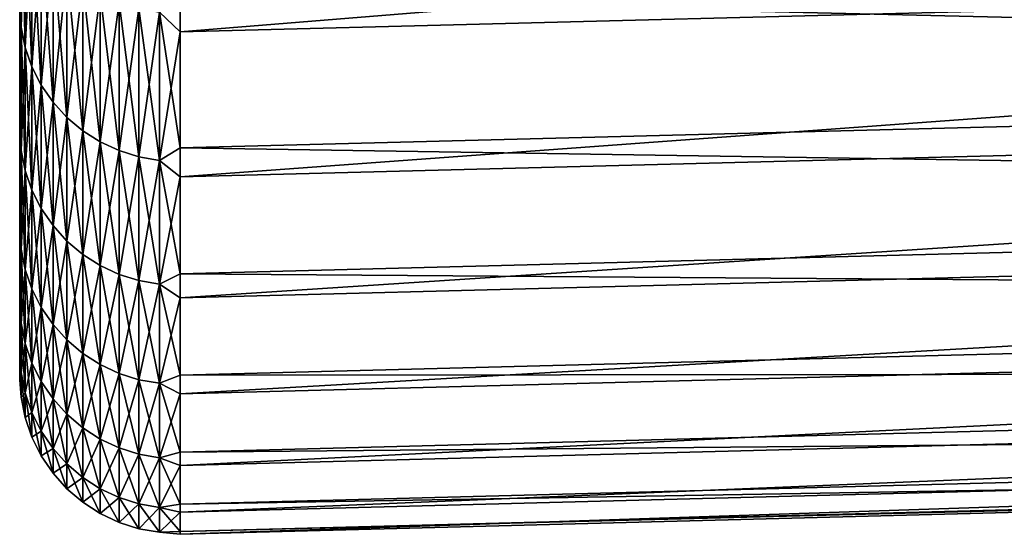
# Model space of a CAD drawing. Header units: metres. Extents: x -2 to 102, y -85 to 102.
# Tile 1 of 256: x -1.5 to 1.65, y -84.99 to -83.35. Entities that reach past the tile are written whole.
import ezdxf

# ---------------------------------------------------------------- set-up
doc = ezdxf.new("R2010")
doc.units = ezdxf.units.M
doc.layers.add('solid_21064300', color=7, linetype='CONTINUOUS')

msp = doc.modelspace()

# ---------------------------------------------------------------- linework, layer by layer
at = {"layer": 'solid_21064300'}
for points in [[(-1.5, -84.251305, 6.48038), (-1.5, 84.286781, 6), (-1.5, 83.258568, 6)], [(-1.5, -84.251305, 6.48038), (-1.5, 84.184868, 7.292993), (-1.5, 84.286781, 6)], [(-1.5, 84.184868, -7.292984), (-1.5, -84.251289, -6.480581), (-1.5, 83.258568, -6)], [(-1.5, -84.14193, 7.772629), (-1.5, 84.063087, 8.583663), (-1.5, 84.184868, 7.292993)], [(-1.5, -84.251305, 6.48038), (-1.5, -84.14193, 7.772629), (-1.5, 84.184868, 7.292993)], [(-1.5, 84.184868, -7.292984), (-1.5, -84.141914, -7.77283), (-1.5, -84.251289, -6.480581)], [(-1.5, 84.184868, -7.292984), (-1.5, 84.063087, -8.583648), (-1.5, -84.141914, -7.77283)], [(-1.5, -84.01268, 9.063438), (-1.5, 83.921539, 9.872011), (-1.5, 84.063087, 8.583663)], [(-1.5, -84.14193, 7.772629), (-1.5, -84.01268, 9.063438), (-1.5, 84.063087, 8.583663)], [(-1.5, 84.063087, -8.583648), (-1.5, -84.012657, -9.063639), (-1.5, -84.141914, -7.77283)], [(-1.5, 84.063087, -8.583648), (-1.5, 83.921547, -9.87199), (-1.5, -84.012657, -9.063639)], [(-1.5, 83.921547, -9.87199), (-1.5, -83.863564, -10.352689), (-1.5, -84.012657, -9.063639)], [(-1.5, 83.921547, -9.87199), (-1.5, 83.760231, -11.158036), (-1.5, -83.863564, -10.352689)], [(-1.5, -83.863586, 10.352489), (-1.5, 83.760223, 11.158062), (-1.5, 83.921539, 9.872011)], [(-1.5, -84.01268, 9.063438), (-1.5, -83.863586, 10.352489), (-1.5, 83.921539, 9.872011)], [(-1.5, 83.760231, -11.158036), (-1.5, -83.69474, -11.63907), (-1.5, -83.863564, -10.352689)], [(-1.5, 83.760231, -11.158036), (-1.5, 83.579056, -12.44241), (-1.5, -83.69474, -11.63907)], [(-1.5, -83.694771, 11.638869), (-1.5, 83.579056, 12.442438), (-1.5, 83.760223, 11.158062)], [(-1.5, -83.863586, 10.352489), (-1.5, -83.694771, 11.638869), (-1.5, 83.760223, 11.158062)], [(-1.5, -83.506302, 12.921931), (-1.5, 83.378098, 13.724581), (-1.5, 83.579056, 12.442438)], [(-1.5, -83.694771, 11.638869), (-1.5, -83.506302, 12.921931), (-1.5, 83.579056, 12.442438)], [(-1.5, 83.579056, -12.44241), (-1.5, -83.506271, -12.92213), (-1.5, -83.69474, -11.63907)], [(-1.5, 83.579056, -12.44241), (-1.5, 83.378105, -13.724553), (-1.5, -83.506271, -12.92213)], [(-1.5, -84.490196, -1.297634), (-1.5, 83.465836, -1.201142), (-1.5, 83.396744, -3.601473)], [(-1.5, -84.500145, -0.000101), (-1.5, 83.465836, 1.201142), (-1.5, 83.465836, -1.201142)], [(-1.5, -84.490196, -1.297634), (-1.5, -84.500145, -0.000101), (-1.5, 83.465836, -1.201142)], [(-1.5, -84.460342, 2.594059), (-1.5, 83.396744, 3.601473), (-1.5, 83.465836, 1.201142)], [(-1.5, -84.490196, 1.297433), (-1.5, -84.460342, 2.594059), (-1.5, 83.465836, 1.201142)], [(-1.5, -84.500145, -0.000101), (-1.5, -84.490196, 1.297433), (-1.5, 83.465836, 1.201142)], [(-1.5, -84.410553, -3.890428), (-1.5, 83.396744, -3.601473), (-1.5, 83.258568, -6)], [(-1.5, -84.340858, 5.185972), (-1.5, 83.258568, 6), (-1.5, 83.396744, 3.601473)], [(-1.5, -84.460335, -2.594261), (-1.5, -84.490196, -1.297634), (-1.5, 83.396744, -3.601473)], [(-1.5, -84.410553, -3.890428), (-1.5, -84.460335, -2.594261), (-1.5, 83.396744, -3.601473)], [(-1.5, -84.410561, 3.890227), (-1.5, -84.340858, 5.185972), (-1.5, 83.396744, 3.601473)], [(-1.5, -84.460342, 2.594059), (-1.5, -84.410561, 3.890227), (-1.5, 83.396744, 3.601473)], [(-1.5, 83.378105, -13.724553), (-1.5, -83.298012, -14.202691), (-1.5, -83.506271, -12.92213)], [(-1.5, -83.506302, 12.921931), (-1.5, -83.29805, 14.202492), (-1.5, 83.378098, 13.724581)], [(-1.5, -84.340851, -5.186173), (-1.5, -84.410553, -3.890428), (-1.5, 83.258568, -6)], [(-1.5, -84.251289, -6.480581), (-1.5, -84.340851, -5.186173), (-1.5, 83.258568, -6)], [(-1.5, -84.340858, 5.185972), (-1.5, -84.251305, 6.48038), (-1.5, 83.258568, 6)], [(8.740137, -82.599899, 18.947847), (-0.986912, -82.84819, 19.004658), (-0.986912, -83.389229, 16.469271)], [(8.740137, -83.139313, 16.420053), (8.740137, -82.599899, 18.947847), (-0.986912, -83.389229, 16.469271)], [(-1.053349, -83.325981, 16.772726), (-0.986912, -83.389229, 16.469271), (-0.986912, -82.84819, 19.004658)], [(-1.495667, -82.903694, 16.684185), (-1.5, -83.29805, 14.202492), (-1.495667, -83.374672, 14.143827)], [(-1.495667, -83.374672, -14.143828), (-1.5, -83.070091, -15.480164), (-1.495667, -82.903694, -16.684185)], [(-1.495667, -82.903694, -16.684185), (-1.482551, -82.96759, -16.697395), (-1.482551, -83.438957, -14.155028)], [(-1.495667, -83.374672, -14.143828), (-1.495667, -82.903694, -16.684185), (-1.482551, -83.438957, -14.155028)], [(-1.495667, -82.903694, 16.684185), (-1.495667, -83.374672, 14.143827), (-1.482551, -82.96759, 16.697395)], [(-1.495667, -83.374672, 14.143827), (-1.482551, -83.438957, 14.155028), (-1.482551, -82.96759, 16.697395)], [(-1.482551, -82.96759, -16.697395), (-1.460884, -83.029221, -16.710167), (-1.460884, -83.500954, -14.165857)], [(-1.482551, -83.438957, -14.155028), (-1.482551, -82.96759, -16.697395), (-1.460884, -83.500954, -14.165857)], [(-1.482551, -82.96759, 16.697395), (-1.482551, -83.438957, 14.155028), (-1.460884, -83.029221, 16.710167)], [(-1.482551, -83.438957, 14.155028), (-1.460884, -83.500954, 14.165857), (-1.460884, -83.029221, 16.710167)], [(-1.460884, -83.029221, -16.710167), (-1.431051, -83.087471, -16.722273), (-1.431051, -83.559563, -14.176122)], [(-1.460884, -83.500954, -14.165857), (-1.460884, -83.029221, -16.710167), (-1.431051, -83.559563, -14.176122)], [(-1.460884, -83.029221, 16.710167), (-1.460884, -83.500954, 14.165857), (-1.431051, -83.087471, 16.722273)], [(8.740137, -83.030327, -16.962572), (8.740137, -83.509003, -14.422576), (-0.986912, -83.279861, -17.013674)], [(-1.495667, -83.374672, -14.143828), (-1.5, -83.298012, -14.202691), (-1.5, -83.070091, -15.480164)], [(-1.460884, -83.500954, 14.165857), (-1.431051, -83.559563, 14.176122), (-1.431051, -83.087471, 16.722273)], [(-1.431051, -83.087471, -16.722273), (-1.393579, -83.141327, -16.7335), (-1.393579, -83.613739, -14.185638)], [(-1.431051, -83.559563, -14.176122), (-1.431051, -83.087471, -16.722273), (-1.393579, -83.613739, -14.185638)], [(-1.431051, -83.087471, 16.722273), (-1.431051, -83.559563, 14.176122), (-1.393579, -83.141327, 16.7335)], [(-1.431051, -83.559563, 14.176122), (-1.393579, -83.613739, 14.185638), (-1.393579, -83.141327, 16.7335)], [(-1.393579, -83.141327, -16.7335), (-1.349133, -83.189819, -16.743645), (-1.349133, -83.662529, -14.194241)], [(-1.393579, -83.613739, -14.185638), (-1.393579, -83.141327, -16.7335), (-1.349133, -83.662529, -14.194241)], [(-1.393579, -83.141327, 16.7335), (-1.393579, -83.613739, 14.185638), (-1.349133, -83.189819, 16.743645)], [(8.740137, -83.139313, 16.420053), (-0.986912, -83.389229, 16.469271), (-0.986912, -83.852692, 13.918557)], [(8.740137, -83.601395, 13.876985), (8.740137, -83.139313, 16.420053), (-0.986912, -83.852692, 13.918557)], [(-1.393579, -83.613739, 14.185638), (-1.349133, -83.662529, 14.194241), (-1.349133, -83.189819, 16.743645)], [(-1.349133, -83.189819, -16.743645), (-1.298501, -83.232094, -16.752531), (-1.298501, -83.70507, -14.201776)], [(-1.349133, -83.662529, -14.194241), (-1.349133, -83.189819, -16.743645), (-1.298501, -83.70507, -14.201776)], [(-1.349133, -83.189819, 16.743645), (-1.349133, -83.662529, 14.194241), (-1.298501, -83.232094, 16.752531)], [(-1.349133, -83.662529, 14.194241), (-1.298501, -83.70507, 14.201776), (-1.298501, -83.232094, 16.752531)], [(-1.298501, -83.232094, -16.752531), (-1.242579, -83.26741, -16.76), (-1.242579, -83.740608, -14.208109)], [(-1.298501, -83.70507, -14.201776), (-1.298501, -83.232094, -16.752531), (-1.242579, -83.740608, -14.208109)], [(-1.298501, -83.232094, 16.752531), (-1.298501, -83.70507, 14.201776), (-1.242579, -83.26741, 16.760002)], [(-1.298501, -83.70507, 14.201776), (-1.242579, -83.740608, 14.208109), (-1.242579, -83.26741, 16.760002)], [(-1.242579, -83.26741, -16.76), (-1.182359, -83.295135, -16.765923), (-1.182359, -83.768501, -14.21313)], [(-1.242579, -83.740608, -14.208109), (-1.242579, -83.26741, -16.76), (-1.182359, -83.768501, -14.21313)], [(-1.242579, -83.26741, 16.760002), (-1.242579, -83.740608, 14.208109), (-1.182359, -83.295135, 16.765923)], [(-1.053349, -83.325981, -16.772726), (-0.986912, -83.279861, -17.013674), (-0.986912, -83.759979, -14.466044)], [(8.740137, -83.509003, -14.422576), (-0.986912, -83.759979, -14.466044), (-0.986912, -83.279861, -17.013674)], [(-1.495667, -83.374672, -14.143828), (-1.5, -83.506271, -12.92213), (-1.5, -83.298012, -14.202691)], [(-1.495667, -83.374672, 14.143827), (-1.5, -83.29805, 14.202492), (-1.5, -83.506302, 12.921931)], [(-1.242579, -83.740608, 14.208109), (-1.182359, -83.768501, 14.21313), (-1.182359, -83.295135, 16.765923)], [(-1.182359, -83.295135, -16.765923), (-1.118908, -83.314774, -16.770189), (-1.118908, -83.788277, -14.216748)], [(-1.182359, -83.768501, -14.21313), (-1.182359, -83.295135, -16.765923), (-1.118908, -83.788277, -14.216748)], [(-1.182359, -83.295135, 16.765923), (-1.182359, -83.768501, 14.21313), (-1.118908, -83.314774, 16.770189)], [(-1.182359, -83.768501, 14.21313), (-1.118908, -83.788277, 14.216748), (-1.118908, -83.314774, 16.770189)], [(-1.118908, -83.314774, -16.770189), (-1.053349, -83.325981, -16.772726), (-1.053349, -83.799561, -14.218899)], [(-1.118908, -83.788277, -14.216748), (-1.118908, -83.314774, -16.770189), (-1.053349, -83.799561, -14.218899)], [(-1.118908, -83.314774, 16.770189), (-1.118908, -83.788277, 14.216748), (-1.053349, -83.325981, 16.772726)], [(-1.118908, -83.788277, 14.216748), (-1.053349, -83.799561, 14.218899), (-1.053349, -83.325981, 16.772726)], [(-1.053349, -83.325981, 16.772726), (-1.053349, -83.799561, 14.218899), (-0.986912, -83.389229, 16.469271)], [(-1.053349, -83.799561, -14.218899), (-1.053349, -83.325981, -16.772726), (-0.986912, -83.759979, -14.466044)], [(-1.495667, -83.374672, 14.143827), (-1.5, -83.506302, 12.921931), (-1.5, -83.694771, 11.638869)], [(-1.495667, -83.374672, 14.143827), (-1.5, -83.694771, 11.638869), (-1.495667, -83.76783, 11.590269)], [(-1.495667, -83.76783, -11.59027), (-1.5, -83.506271, -12.92213), (-1.495667, -83.374672, -14.143828)], [(-1.495667, -83.374672, -14.143828), (-1.482551, -83.438957, -14.155028), (-1.482551, -83.832436, -11.599448)], [(-1.495667, -83.76783, -11.59027), (-1.495667, -83.374672, -14.143828), (-1.482551, -83.832436, -11.599448)], [(-1.495667, -83.374672, 14.143827), (-1.495667, -83.76783, 11.590269), (-1.482551, -83.438957, 14.155028)], [(-1.053349, -83.799561, 14.218899), (-0.986912, -83.852692, 13.918557), (-0.986912, -83.389229, 16.469271)], [(-1.495667, -83.76783, 11.590269), (-1.482551, -83.832436, 11.599448), (-1.482551, -83.438957, 14.155028)], [(-1.482551, -83.438957, -14.155028), (-1.460884, -83.500954, -14.165857), (-1.460884, -83.894737, -11.608323)], [(-1.482551, -83.832436, -11.599448), (-1.482551, -83.438957, -14.155028), (-1.460884, -83.894737, -11.608323)], [(-1.482551, -83.438957, 14.155028), (-1.482551, -83.832436, 11.599448), (-1.460884, -83.500954, 14.165857)], [(-1.495667, -83.76783, -11.59027), (-1.5, -83.69474, -11.63907), (-1.5, -83.506271, -12.92213)], [(-1.482551, -83.832436, 11.599448), (-1.460884, -83.894737, 11.608323), (-1.460884, -83.500954, 14.165857)], [(-1.460884, -83.500954, -14.165857), (-1.431051, -83.559563, -14.176122), (-1.431051, -83.953644, -11.616735)], [(-1.460884, -83.894737, -11.608323), (-1.460884, -83.500954, -14.165857), (-1.431051, -83.953644, -11.616735)], [(-1.460884, -83.500954, 14.165857), (-1.460884, -83.894737, 11.608323), (-1.431051, -83.559563, 14.176122)], [(8.740137, -83.509003, -14.422576), (8.740137, -83.909996, -11.869164), (-0.986912, -83.759979, -14.466044)], [(-1.460884, -83.894737, 11.608323), (-1.431051, -83.953644, 11.616735), (-1.431051, -83.559563, 14.176122)], [(-1.431051, -83.559563, -14.176122), (-1.393579, -83.613739, -14.185638), (-1.393579, -84.008095, -11.624535)], [(-1.431051, -83.953644, -11.616735), (-1.431051, -83.559563, -14.176122), (-1.393579, -84.008095, -11.624535)], [(-1.431051, -83.559563, 14.176122), (-1.431051, -83.953644, 11.616735), (-1.393579, -83.613739, 14.185638)], [(8.740137, -83.601395, 13.876985), (-0.986912, -83.852692, 13.918557), (-0.986912, -84.238152, 11.354898)], [(8.740137, -83.985703, 11.321008), (8.740137, -83.601395, 13.876985), (-0.986912, -84.238152, 11.354898)], [(-1.431051, -83.953644, 11.616735), (-1.393579, -84.008095, 11.624535), (-1.393579, -83.613739, 14.185638)], [(-1.393579, -83.613739, -14.185638), (-1.349133, -83.662529, -14.194241), (-1.349133, -84.057137, -11.631585)], [(-1.393579, -84.008095, -11.624535), (-1.393579, -83.613739, -14.185638), (-1.349133, -84.057137, -11.631585)], [(-1.393579, -83.613739, 14.185638), (-1.393579, -84.008095, 11.624535), (-1.349133, -83.662529, 14.194241)], [(-1.393579, -84.008095, 11.624535), (-1.349133, -84.057137, 11.631585), (-1.349133, -83.662529, 14.194241)], [(-1.349133, -83.662529, -14.194241), (-1.298501, -83.70507, -14.201776), (-1.298501, -84.099892, -11.63776)], [(-1.349133, -84.057137, -11.631585), (-1.349133, -83.662529, -14.194241), (-1.298501, -84.099892, -11.63776)], [(-1.349133, -83.662529, 14.194241), (-1.349133, -84.057137, 11.631585), (-1.298501, -83.70507, 14.201776)], [(-1.495667, -83.76783, -11.59027), (-1.5, -83.863564, -10.352689), (-1.5, -83.69474, -11.63907)], [(-1.495667, -83.76783, 11.590269), (-1.5, -83.694771, 11.638869), (-1.5, -83.863586, 10.352489)], [(-1.349133, -84.057137, 11.631585), (-1.298501, -84.099892, 11.63776), (-1.298501, -83.70507, 14.201776)], [(-1.298501, -83.70507, -14.201776), (-1.242579, -83.740608, -14.208109), (-1.242579, -84.135612, -11.642951)], [(-1.298501, -84.099892, -11.63776), (-1.298501, -83.70507, -14.201776), (-1.242579, -84.135612, -11.642951)], [(-1.298501, -83.70507, 14.201776), (-1.298501, -84.099892, 11.63776), (-1.242579, -83.740608, 14.208109)], [(-1.298501, -84.099892, 11.63776), (-1.242579, -84.135612, 11.642951), (-1.242579, -83.740608, 14.208109)], [(-1.242579, -83.740608, -14.208109), (-1.182359, -83.768501, -14.21313), (-1.182359, -84.163658, -11.647065)], [(-1.242579, -84.135612, -11.642951), (-1.242579, -83.740608, -14.208109), (-1.182359, -84.163658, -11.647065)], [(-1.242579, -83.740608, 14.208109), (-1.242579, -84.135612, 11.642951), (-1.182359, -83.768501, 14.21313)], [(-1.053349, -83.799561, -14.218899), (-0.986912, -83.759979, -14.466044), (-0.986912, -84.162178, -11.90496)], [(8.740137, -83.909996, -11.869164), (-0.986912, -84.162178, -11.90496), (-0.986912, -83.759979, -14.466044)], [(-1.495667, -83.76783, 11.590269), (-1.5, -83.863586, 10.352489), (-1.5, -84.01268, 9.063438)], [(-1.495667, -83.76783, 11.590269), (-1.5, -84.01268, 9.063438), (-1.495667, -84.082802, 9.025892)], [(-1.495667, -84.082802, -9.025893), (-1.5, -83.863564, -10.352689), (-1.495667, -83.76783, -11.59027)], [(-1.495667, -83.76783, -11.59027), (-1.482551, -83.832436, -11.599448), (-1.482551, -84.147659, -9.033041)], [(-1.495667, -84.082802, -9.025893), (-1.495667, -83.76783, -11.59027), (-1.482551, -84.147659, -9.033041)], [(-1.495667, -83.76783, 11.590269), (-1.495667, -84.082802, 9.025892), (-1.482551, -83.832436, 11.599448)], [(-1.242579, -84.135612, 11.642951), (-1.182359, -84.163658, 11.647066), (-1.182359, -83.768501, 14.21313)], [(-1.182359, -83.768501, -14.21313), (-1.118908, -83.788277, -14.216748), (-1.118908, -84.183533, -11.650031)], [(-1.182359, -84.163658, -11.647065), (-1.182359, -83.768501, -14.21313), (-1.118908, -84.183533, -11.650031)], [(-1.182359, -83.768501, 14.21313), (-1.182359, -84.163658, 11.647066), (-1.118908, -83.788277, 14.216748)], [(-1.182359, -84.163658, 11.647066), (-1.118908, -84.183533, 11.650031), (-1.118908, -83.788277, 14.216748)], [(-1.118908, -83.788277, -14.216748), (-1.053349, -83.799561, -14.218899), (-1.053349, -84.194893, -11.651794)], [(-1.118908, -84.183533, -11.650031), (-1.118908, -83.788277, -14.216748), (-1.053349, -84.194893, -11.651794)], [(-1.118908, -83.788277, 14.216748), (-1.118908, -84.183533, 11.650031), (-1.053349, -83.799561, 14.218899)], [(-1.118908, -84.183533, 11.650031), (-1.053349, -84.194893, 11.651794), (-1.053349, -83.799561, 14.218899)], [(-1.053349, -83.799561, 14.218899), (-1.053349, -84.194893, 11.651794), (-0.986912, -83.852692, 13.918557)], [(-1.053349, -84.194893, -11.651794), (-1.053349, -83.799561, -14.218899), (-0.986912, -84.162178, -11.90496)], [(-1.495667, -84.082802, 9.025892), (-1.482551, -84.147659, 9.033041), (-1.482551, -83.832436, 11.599448)], [(-1.482551, -83.832436, -11.599448), (-1.460884, -83.894737, -11.608323), (-1.460884, -84.210213, -9.039952)], [(-1.482551, -84.147659, -9.033041), (-1.482551, -83.832436, -11.599448), (-1.460884, -84.210213, -9.039952)], [(-1.482551, -83.832436, 11.599448), (-1.482551, -84.147659, 9.033041), (-1.460884, -83.894737, 11.608323)], [(-1.053349, -84.194893, 11.651794), (-0.986912, -84.238152, 11.354898), (-0.986912, -83.852692, 13.918557)], [(-1.495667, -84.082802, -9.025893), (-1.5, -84.012657, -9.063639), (-1.5, -83.863564, -10.352689)], [(-1.482551, -84.147659, 9.033041), (-1.460884, -84.210213, 9.039952), (-1.460884, -83.894737, 11.608323)], [(-1.460884, -83.894737, -11.608323), (-1.431051, -83.953644, -11.616735), (-1.431051, -84.269348, -9.046504)], [(-1.460884, -84.210213, -9.039952), (-1.460884, -83.894737, -11.608323), (-1.431051, -84.269348, -9.046504)], [(-1.460884, -83.894737, 11.608323), (-1.460884, -84.210213, 9.039952), (-1.431051, -83.953644, 11.616735)], [(8.740137, -83.909996, -11.869164), (8.740137, -84.232925, -9.304709), (-0.986912, -84.162178, -11.90496)], [(-1.460884, -84.210213, 9.039952), (-1.431051, -84.269348, 9.046504), (-1.431051, -83.953644, 11.616735)], [(-1.431051, -83.953644, -11.616735), (-1.393579, -84.008095, -11.624535), (-1.393579, -84.32402, -9.052578)], [(-1.431051, -84.269348, -9.046504), (-1.431051, -83.953644, -11.616735), (-1.393579, -84.32402, -9.052578)], [(-1.431051, -83.953644, 11.616735), (-1.431051, -84.269348, 9.046504), (-1.393579, -84.008095, 11.624535)], [(8.740137, -83.985703, 11.321008), (-0.986912, -84.238152, 11.354898), (-0.986912, -84.54525, 8.780679)], [(8.740137, -84.291893, 8.7545), (8.740137, -83.985703, 11.321008), (-0.986912, -84.54525, 8.780679)], [(-1.495667, -84.082802, -9.025893), (-1.5, -84.141914, -7.77283), (-1.5, -84.012657, -9.063639)], [(-1.495667, -84.082802, 9.025892), (-1.5, -84.01268, 9.063438), (-1.5, -84.14193, 7.772629)], [(-1.431051, -84.269348, 9.046504), (-1.393579, -84.32402, 9.052578), (-1.393579, -84.008095, 11.624535)], [(-1.393579, -84.008095, -11.624535), (-1.349133, -84.057137, -11.631585), (-1.349133, -84.37326, -9.058069)], [(-1.393579, -84.32402, -9.052578), (-1.393579, -84.008095, -11.624535), (-1.349133, -84.37326, -9.058069)], [(-1.393579, -84.008095, 11.624535), (-1.393579, -84.32402, 9.052578), (-1.349133, -84.057137, 11.631585)], [(-1.393579, -84.32402, 9.052578), (-1.349133, -84.37326, 9.058069), (-1.349133, -84.057137, 11.631585)], [(-1.349133, -84.057137, -11.631585), (-1.298501, -84.099892, -11.63776), (-1.298501, -84.416191, -9.062879)], [(-1.349133, -84.37326, -9.058069), (-1.349133, -84.057137, -11.631585), (-1.298501, -84.416191, -9.062879)], [(-1.349133, -84.057137, 11.631585), (-1.349133, -84.37326, 9.058069), (-1.298501, -84.099892, 11.63776)], [(-1.495667, -84.082802, 9.025892), (-1.5, -84.14193, 7.772629), (-1.5, -84.251305, 6.48038)], [(-1.495667, -84.082802, 9.025892), (-1.5, -84.251305, 6.48038), (-1.495667, -84.319283, 6.453091)], [(-1.495667, -84.319283, -6.453091), (-1.5, -84.141914, -7.77283), (-1.495667, -84.082802, -9.025893)], [(-1.495667, -84.082802, -9.025893), (-1.482551, -84.147659, -9.033041), (-1.482551, -84.384338, -6.458202)], [(-1.495667, -84.319283, -6.453091), (-1.495667, -84.082802, -9.025893), (-1.482551, -84.384338, -6.458202)], [(-1.495667, -84.082802, 9.025892), (-1.495667, -84.319283, 6.453091), (-1.482551, -84.147659, 9.033041)], [(-1.349133, -84.37326, 9.058069), (-1.298501, -84.416191, 9.062879), (-1.298501, -84.099892, 11.63776)], [(-1.298501, -84.099892, -11.63776), (-1.242579, -84.135612, -11.642951), (-1.242579, -84.452057, -9.066921)], [(-1.298501, -84.416191, -9.062879), (-1.298501, -84.099892, -11.63776), (-1.242579, -84.452057, -9.066921)], [(-1.298501, -84.099892, 11.63776), (-1.298501, -84.416191, 9.062879), (-1.242579, -84.135612, 11.642951)], [(-1.495667, -84.319283, -6.453091), (-1.5, -84.251289, -6.480581), (-1.5, -84.141914, -7.77283)], [(-1.298501, -84.416191, 9.062879), (-1.242579, -84.452057, 9.066921), (-1.242579, -84.135612, 11.642951)], [(-1.242579, -84.135612, -11.642951), (-1.182359, -84.163658, -11.647065), (-1.182359, -84.480225, -9.070127)], [(-1.242579, -84.452057, -9.066921), (-1.242579, -84.135612, -11.642951), (-1.182359, -84.480225, -9.070127)], [(-1.242579, -84.135612, 11.642951), (-1.242579, -84.452057, 9.066921), (-1.182359, -84.163658, 11.647066)], [(-1.495667, -84.319283, 6.453091), (-1.482551, -84.384338, 6.458202), (-1.482551, -84.147659, 9.033041)], [(-1.482551, -84.147659, -9.033041), (-1.460884, -84.210213, -9.039952), (-1.460884, -84.447075, -6.463143)], [(-1.482551, -84.384338, -6.458202), (-1.482551, -84.147659, -9.033041), (-1.460884, -84.447075, -6.463143)], [(-1.482551, -84.147659, 9.033041), (-1.482551, -84.384338, 6.458202), (-1.460884, -84.210213, 9.039952)], [(-1.242579, -84.452057, 9.066921), (-1.182359, -84.480225, 9.070127), (-1.182359, -84.163658, 11.647066)], [(-1.182359, -84.163658, -11.647065), (-1.118908, -84.183533, -11.650031), (-1.118908, -84.500191, -9.072436)], [(-1.182359, -84.480225, -9.070127), (-1.182359, -84.163658, -11.647065), (-1.118908, -84.500191, -9.072436)], [(-1.182359, -84.163658, 11.647066), (-1.182359, -84.480225, 9.070127), (-1.118908, -84.183533, 11.650031)], [(-1.053349, -84.194893, -11.651794), (-0.986912, -84.162178, -11.90496), (-0.986912, -84.486084, -9.3328)], [(8.740137, -84.232925, -9.304709), (-0.986912, -84.486084, -9.3328), (-0.986912, -84.162178, -11.90496)], [(-1.182359, -84.480225, 9.070127), (-1.118908, -84.500191, 9.072436), (-1.118908, -84.183533, 11.650031)], [(-1.118908, -84.183533, -11.650031), (-1.053349, -84.194893, -11.651794), (-1.053349, -84.511597, -9.07381)], [(-1.118908, -84.500191, -9.072436), (-1.118908, -84.183533, -11.650031), (-1.053349, -84.511597, -9.07381)], [(-1.118908, -84.183533, 11.650031), (-1.118908, -84.500191, 9.072436), (-1.053349, -84.194893, 11.651794)], [(-1.118908, -84.500191, 9.072436), (-1.053349, -84.511597, 9.07381), (-1.053349, -84.194893, 11.651794)], [(-1.053349, -84.194893, 11.651794), (-1.053349, -84.511597, 9.07381), (-0.986912, -84.238152, 11.354898)], [(-1.053349, -84.511597, -9.07381), (-1.053349, -84.194893, -11.651794), (-0.986912, -84.486084, -9.3328)], [(-1.482551, -84.384338, 6.458202), (-1.460884, -84.447075, 6.463143), (-1.460884, -84.210213, 9.039952)], [(-1.460884, -84.210213, -9.039952), (-1.431051, -84.269348, -9.046504), (-1.431051, -84.506386, -6.467828)], [(-1.460884, -84.447075, -6.463143), (-1.460884, -84.210213, -9.039952), (-1.431051, -84.506386, -6.467828)], [(-1.460884, -84.210213, 9.039952), (-1.460884, -84.447075, 6.463143), (-1.431051, -84.269348, 9.046504)], [(-1.053349, -84.511597, 9.07381), (-0.986912, -84.54525, 8.780679), (-0.986912, -84.238152, 11.354898)], [(8.740137, -84.232925, -9.304709), (8.740137, -84.477509, -6.7316), (-0.986912, -84.486084, -9.3328)], [(-1.495667, -84.319283, -6.453091), (-1.5, -84.340851, -5.186173), (-1.5, -84.251289, -6.480581)], [(-1.495667, -84.319283, 6.453091), (-1.5, -84.251305, 6.48038), (-1.5, -84.340858, 5.185972)], [(-1.460884, -84.447075, 6.463143), (-1.431051, -84.506386, 6.467827), (-1.431051, -84.269348, 9.046504)], [(-1.431051, -84.269348, -9.046504), (-1.393579, -84.32402, -9.052578), (-1.393579, -84.561226, -6.472171)], [(-1.431051, -84.506386, -6.467828), (-1.431051, -84.269348, -9.046504), (-1.393579, -84.561226, -6.472171)], [(-1.431051, -84.269348, 9.046504), (-1.431051, -84.506386, 6.467827), (-1.393579, -84.32402, 9.052578)], [(8.740137, -84.291893, 8.7545), (-0.986912, -84.54525, 8.780679), (-0.986912, -84.773705, 6.198289)], [(8.740137, -84.519661, 6.179849), (8.740137, -84.291893, 8.7545), (-0.986912, -84.773705, 6.198289)], [(-1.495667, -84.319283, 6.453091), (-1.5, -84.340858, 5.185972), (-1.5, -84.410561, 3.890227)], [(-1.495667, -84.319283, 6.453091), (-1.5, -84.410561, 3.890227), (-1.495667, -84.477066, 3.874265)], [(-1.495667, -84.477066, -3.874266), (-1.5, -84.340851, -5.186173), (-1.495667, -84.319283, -6.453091)], [(-1.495667, -84.319283, -6.453091), (-1.482551, -84.384338, -6.458202), (-1.482551, -84.542244, -3.877334)], [(-1.495667, -84.477066, -3.874266), (-1.495667, -84.319283, -6.453091), (-1.482551, -84.542244, -3.877334)], [(-1.495667, -84.319283, 6.453091), (-1.495667, -84.477066, 3.874265), (-1.482551, -84.384338, 6.458202)], [(-1.431051, -84.506386, 6.467827), (-1.393579, -84.561226, 6.472171), (-1.393579, -84.32402, 9.052578)], [(-1.393579, -84.32402, -9.052578), (-1.349133, -84.37326, -9.058069), (-1.349133, -84.610611, -6.476097)], [(-1.393579, -84.561226, -6.472171), (-1.393579, -84.32402, -9.052578), (-1.349133, -84.610611, -6.476097)], [(-1.393579, -84.32402, 9.052578), (-1.393579, -84.561226, 6.472171), (-1.349133, -84.37326, 9.058069)], [(-1.495667, -84.477066, -3.874266), (-1.5, -84.410553, -3.890428), (-1.5, -84.340851, -5.186173)], [(-1.495667, -84.477066, 3.874265), (-1.482551, -84.542244, 3.877334), (-1.482551, -84.384338, 6.458202)], [(-1.482551, -84.384338, -6.458202), (-1.460884, -84.447075, -6.463143), (-1.460884, -84.605103, -3.880301)], [(-1.482551, -84.542244, -3.877334), (-1.482551, -84.384338, -6.458202), (-1.460884, -84.605103, -3.880301)], [(-1.482551, -84.384338, 6.458202), (-1.482551, -84.542244, 3.877334), (-1.460884, -84.447075, 6.463143)], [(-1.393579, -84.561226, 6.472171), (-1.349133, -84.610611, 6.476097), (-1.349133, -84.37326, 9.058069)], [(-1.349133, -84.37326, -9.058069), (-1.298501, -84.416191, -9.062879), (-1.298501, -84.653679, -6.479536)], [(-1.349133, -84.610611, -6.476097), (-1.349133, -84.37326, -9.058069), (-1.298501, -84.653679, -6.479536)], [(-1.349133, -84.37326, 9.058069), (-1.349133, -84.610611, 6.476097), (-1.298501, -84.416191, 9.062879)], [(-1.495667, -84.477066, -3.874266), (-1.5, -84.460335, -2.594261), (-1.5, -84.410553, -3.890428)], [(-1.495667, -84.477066, 3.874265), (-1.5, -84.410561, 3.890227), (-1.5, -84.460342, 2.594059)], [(-1.349133, -84.610611, 6.476097), (-1.298501, -84.653679, 6.479536), (-1.298501, -84.416191, 9.062879)], [(-1.298501, -84.416191, -9.062879), (-1.242579, -84.452057, -9.066921), (-1.242579, -84.689651, -6.482426)], [(-1.298501, -84.653679, -6.479536), (-1.298501, -84.416191, -9.062879), (-1.242579, -84.689651, -6.482426)], [(-1.298501, -84.416191, 9.062879), (-1.298501, -84.653679, 6.479536), (-1.242579, -84.452057, 9.066921)], [(-1.482551, -84.542244, 3.877334), (-1.460884, -84.605103, 3.880301), (-1.460884, -84.447075, 6.463143)], [(-1.460884, -84.447075, -6.463143), (-1.431051, -84.506386, -6.467828), (-1.431051, -84.664536, -3.883113)], [(-1.460884, -84.605103, -3.880301), (-1.460884, -84.447075, -6.463143), (-1.431051, -84.664536, -3.883113)], [(-1.460884, -84.447075, 6.463143), (-1.460884, -84.605103, 3.880301), (-1.431051, -84.506386, 6.467827)], [(-1.298501, -84.653679, 6.479536), (-1.242579, -84.689651, 6.482426), (-1.242579, -84.452057, 9.066921)], [(-1.242579, -84.452057, -9.066921), (-1.182359, -84.480225, -9.070127), (-1.182359, -84.717903, -6.484718)], [(-1.242579, -84.689651, -6.482426), (-1.242579, -84.452057, -9.066921), (-1.182359, -84.717903, -6.484718)], [(-1.242579, -84.452057, 9.066921), (-1.242579, -84.689651, 6.482426), (-1.182359, -84.480225, 9.070127)], [(-1.495667, -84.555992, -1.291824), (-1.5, -84.490196, -1.297634), (-1.5, -84.460335, -2.594261)], [(-1.495667, -84.555992, -1.291824), (-1.5, -84.460335, -2.594261), (-1.495667, -84.477066, -3.874266)], [(-1.495667, -84.477066, 3.874265), (-1.5, -84.460342, 2.594059), (-1.5, -84.490196, 1.297433)], [(-1.495667, -84.477066, 3.874265), (-1.5, -84.490196, 1.297433), (-1.495667, -84.555992, 1.291824)], [(-1.495667, -84.555992, 1.291824), (-1.5, -84.490196, 1.297433), (-1.5, -84.500145, -0.000101)], [(-1.495667, -84.555992, -1.291824), (-1.5, -84.500145, -0.000101), (-1.5, -84.490196, -1.297634)], [(-1.495667, -84.477066, -3.874266), (-1.482551, -84.542244, -3.877334), (-1.482551, -84.621231, -1.292847)], [(-1.495667, -84.555992, -1.291824), (-1.495667, -84.477066, -3.874266), (-1.482551, -84.621231, -1.292847)], [(-1.495667, -84.477066, 3.874265), (-1.495667, -84.555992, 1.291824), (-1.482551, -84.542244, 3.877334)], [(-1.242579, -84.689651, 6.482426), (-1.182359, -84.717903, 6.484718), (-1.182359, -84.480225, 9.070127)], [(-1.182359, -84.480225, -9.070127), (-1.118908, -84.500191, -9.072436), (-1.118908, -84.737938, -6.48637)], [(-1.182359, -84.717903, -6.484718), (-1.182359, -84.480225, -9.070127), (-1.118908, -84.737938, -6.48637)], [(-1.182359, -84.480225, 9.070127), (-1.182359, -84.717903, 6.484718), (-1.118908, -84.500191, 9.072436)], [(-1.053349, -84.511597, -9.07381), (-0.986912, -84.486084, -9.3328), (-0.986912, -84.731407, -6.751958)], [(8.740137, -84.477509, -6.7316), (-0.986912, -84.731407, -6.751958), (-0.986912, -84.486084, -9.3328)], [(8.740137, -84.477509, -6.7316), (8.740137, -84.643501, -4.152228), (-0.986912, -84.731407, -6.751958)], [(-1.495667, -84.555992, 1.291824), (-1.5, -84.500145, -0.000101), (-1.495667, -84.555992, -1.291824)], [(-1.460884, -84.605103, 3.880301), (-1.431051, -84.664536, 3.883113), (-1.431051, -84.506386, 6.467827)], [(-1.431051, -84.506386, -6.467828), (-1.393579, -84.561226, -6.472171), (-1.393579, -84.719482, -3.885721)], [(-1.431051, -84.664536, -3.883113), (-1.431051, -84.506386, -6.467828), (-1.393579, -84.719482, -3.885721)], [(-1.431051, -84.506386, 6.467827), (-1.431051, -84.664536, 3.883113), (-1.393579, -84.561226, 6.472171)], [(-1.182359, -84.717903, 6.484718), (-1.118908, -84.737938, 6.48637), (-1.118908, -84.500191, 9.072436)], [(-1.118908, -84.500191, -9.072436), (-1.053349, -84.511597, -9.07381), (-1.053349, -84.749382, -6.487352)], [(-1.118908, -84.737938, -6.48637), (-1.118908, -84.500191, -9.072436), (-1.053349, -84.749382, -6.487352)], [(-1.118908, -84.500191, 9.072436), (-1.118908, -84.737938, 6.48637), (-1.053349, -84.511597, 9.07381)], [(-1.118908, -84.737938, 6.48637), (-1.053349, -84.749382, 6.487352), (-1.053349, -84.511597, 9.07381)], [(-1.053349, -84.511597, 9.07381), (-1.053349, -84.749382, 6.487352), (-0.986912, -84.54525, 8.780679)], [(-1.053349, -84.749382, -6.487352), (-1.053349, -84.511597, -9.07381), (-0.986912, -84.731407, -6.751958)], [(8.740137, -84.519661, 6.179849), (-0.986912, -84.773705, 6.198289), (-0.986912, -84.923302, 3.610134)], [(8.740137, -84.668816, 3.599448), (8.740137, -84.519661, 6.179849), (-0.986912, -84.923302, 3.610134)], [(-1.495667, -84.555992, 1.291824), (-1.482551, -84.621231, 1.292847), (-1.482551, -84.542244, 3.877334)], [(-1.482551, -84.542244, -3.877334), (-1.460884, -84.605103, -3.880301), (-1.460884, -84.684158, -1.293836)], [(-1.482551, -84.621231, -1.292847), (-1.482551, -84.542244, -3.877334), (-1.460884, -84.684158, -1.293836)], [(-1.482551, -84.542244, 3.877334), (-1.482551, -84.621231, 1.292847), (-1.460884, -84.605103, 3.880301)], [(-1.053349, -84.749382, 6.487352), (-0.986912, -84.773705, 6.198289), (-0.986912, -84.54525, 8.780679)], [(-1.495667, -84.555992, -1.291824), (-1.482551, -84.621231, -1.292847), (-1.482551, -84.621231, 1.292847)], [(-1.495667, -84.555992, 1.291824), (-1.495667, -84.555992, -1.291824), (-1.482551, -84.621231, 1.292847)], [(-1.431051, -84.664536, 3.883113), (-1.393579, -84.719482, 3.885721), (-1.393579, -84.561226, 6.472171)], [(-1.393579, -84.561226, -6.472171), (-1.349133, -84.610611, -6.476097), (-1.349133, -84.768967, -3.888078)], [(-1.393579, -84.719482, -3.885721), (-1.393579, -84.561226, -6.472171), (-1.349133, -84.768967, -3.888078)], [(-1.393579, -84.561226, 6.472171), (-1.393579, -84.719482, 3.885721), (-1.349133, -84.610611, 6.476097)], [(-1.482551, -84.621231, 1.292847), (-1.460884, -84.684158, 1.293836), (-1.460884, -84.605103, 3.880301)], [(-1.460884, -84.605103, -3.880301), (-1.431051, -84.664536, -3.883113), (-1.431051, -84.743645, -1.294774)], [(-1.460884, -84.684158, -1.293836), (-1.460884, -84.605103, -3.880301), (-1.431051, -84.743645, -1.294774)], [(-1.460884, -84.605103, 3.880301), (-1.460884, -84.684158, 1.293836), (-1.431051, -84.664536, 3.883113)], [(-1.393579, -84.719482, 3.885721), (-1.349133, -84.768967, 3.888078), (-1.349133, -84.610611, 6.476097)], [(-1.349133, -84.610611, -6.476097), (-1.298501, -84.653679, -6.479536), (-1.298501, -84.812119, -3.890143)], [(-1.349133, -84.768967, -3.888078), (-1.349133, -84.610611, -6.476097), (-1.298501, -84.812119, -3.890143)], [(-1.349133, -84.610611, 6.476097), (-1.349133, -84.768967, 3.888078), (-1.298501, -84.653679, 6.479536)], [(-1.482551, -84.621231, -1.292847), (-1.460884, -84.684158, -1.293836), (-1.460884, -84.684158, 1.293836)], [(-1.482551, -84.621231, 1.292847), (-1.482551, -84.621231, -1.292847), (-1.460884, -84.684158, 1.293836)], [(8.740137, -84.643501, -4.152228), (-0.986912, -84.897903, -4.164836), (-0.986912, -84.731407, -6.751958)], [(8.740137, -84.643501, -4.152228), (8.740137, -84.730766, -1.568994), (-0.986912, -84.897903, -4.164836)], [(-1.460884, -84.684158, 1.293836), (-1.431051, -84.743645, 1.294774), (-1.431051, -84.664536, 3.883113)], [(-1.431051, -84.664536, -3.883113), (-1.393579, -84.719482, -3.885721), (-1.393579, -84.798653, -1.295644)], [(-1.431051, -84.743645, -1.294774), (-1.431051, -84.664536, -3.883113), (-1.393579, -84.798653, -1.295644)], [(-1.431051, -84.664536, 3.883113), (-1.431051, -84.743645, 1.294774), (-1.393579, -84.719482, 3.885721)], [(-1.349133, -84.768967, 3.888078), (-1.298501, -84.812119, 3.890143), (-1.298501, -84.653679, 6.479536)], [(-1.298501, -84.653679, -6.479536), (-1.242579, -84.689651, -6.482426), (-1.242579, -84.848175, -3.891878)], [(-1.298501, -84.812119, -3.890143), (-1.298501, -84.653679, -6.479536), (-1.242579, -84.848175, -3.891878)], [(-1.298501, -84.653679, 6.479536), (-1.298501, -84.812119, 3.890143), (-1.242579, -84.689651, 6.482426)], [(8.740137, -84.668816, 3.599448), (-0.986912, -84.923302, 3.610134), (-0.986912, -84.993896, 1.018621)], [(8.740137, -84.739204, 1.015699), (8.740137, -84.668816, 3.599448), (-0.986912, -84.993896, 1.018621)], [(-1.460884, -84.684158, -1.293836), (-1.431051, -84.743645, -1.294774), (-1.431051, -84.743645, 1.294774)], [(-1.460884, -84.684158, 1.293836), (-1.460884, -84.684158, -1.293836), (-1.431051, -84.743645, 1.294774)], [(-1.298501, -84.812119, 3.890143), (-1.242579, -84.848175, 3.891878), (-1.242579, -84.689651, 6.482426)], [(-1.242579, -84.689651, -6.482426), (-1.182359, -84.717903, -6.484718), (-1.182359, -84.876488, -3.893254)], [(-1.242579, -84.848175, -3.891878), (-1.242579, -84.689651, -6.482426), (-1.182359, -84.876488, -3.893254)], [(-1.242579, -84.689651, 6.482426), (-1.242579, -84.848175, 3.891878), (-1.182359, -84.717903, 6.484718)], [(-1.431051, -84.743645, 1.294774), (-1.393579, -84.798653, 1.295644), (-1.393579, -84.719482, 3.885721)], [(-1.393579, -84.719482, -3.885721), (-1.349133, -84.768967, -3.888078), (-1.349133, -84.848183, -1.29643)], [(-1.393579, -84.798653, -1.295644), (-1.393579, -84.719482, -3.885721), (-1.349133, -84.848183, -1.29643)], [(-1.393579, -84.719482, 3.885721), (-1.393579, -84.798653, 1.295644), (-1.349133, -84.768967, 3.888078)], [(-1.242579, -84.848175, 3.891878), (-1.182359, -84.876488, 3.893254), (-1.182359, -84.717903, 6.484718)], [(-1.182359, -84.717903, -6.484718), (-1.118908, -84.737938, -6.48637), (-1.118908, -84.896561, -3.894246)], [(-1.182359, -84.876488, -3.893254), (-1.182359, -84.717903, -6.484718), (-1.118908, -84.896561, -3.894246)], [(-1.182359, -84.717903, 6.484718), (-1.182359, -84.876488, 3.893254), (-1.118908, -84.737938, 6.48637)], [(-1.182359, -84.876488, 3.893254), (-1.118908, -84.896561, 3.894246), (-1.118908, -84.737938, 6.48637)], [(-1.118908, -84.737938, -6.48637), (-1.053349, -84.749382, -6.487352), (-1.053349, -84.908035, -3.894836)], [(-1.118908, -84.896561, -3.894246), (-1.118908, -84.737938, -6.48637), (-1.053349, -84.908035, -3.894836)], [(-1.118908, -84.737938, 6.48637), (-1.118908, -84.896561, 3.894246), (-1.053349, -84.749382, 6.487352)], [(-1.053349, -84.749382, -6.487352), (-0.986912, -84.731407, -6.751958), (-0.986912, -84.897903, -4.164836)], [(8.740137, -84.730766, -1.568994), (-0.986912, -84.985428, -1.573839), (-0.986912, -84.897903, -4.164836)], [(8.740137, -84.730766, -1.568994), (8.740137, -84.739204, 1.015699), (-0.986912, -84.985428, -1.573839)], [(8.740137, -84.739204, 1.015699), (-0.986912, -84.993896, 1.018621), (-0.986912, -84.985428, -1.573839)], [(-1.431051, -84.743645, -1.294774), (-1.393579, -84.798653, -1.295644), (-1.393579, -84.798653, 1.295644)], [(-1.431051, -84.743645, 1.294774), (-1.431051, -84.743645, -1.294774), (-1.393579, -84.798653, 1.295644)], [(-1.393579, -84.798653, 1.295644), (-1.349133, -84.848183, 1.29643), (-1.349133, -84.768967, 3.888078)], [(-1.349133, -84.768967, -3.888078), (-1.298501, -84.812119, -3.890143), (-1.298501, -84.89138, -1.297118)], [(-1.349133, -84.848183, -1.29643), (-1.349133, -84.768967, -3.888078), (-1.298501, -84.89138, -1.297118)], [(-1.349133, -84.768967, 3.888078), (-1.349133, -84.848183, 1.29643), (-1.298501, -84.812119, 3.890143)], [(-1.118908, -84.896561, 3.894246), (-1.053349, -84.908035, 3.894836), (-1.053349, -84.749382, 6.487352)], [(-1.053349, -84.749382, 6.487352), (-1.053349, -84.908035, 3.894836), (-0.986912, -84.773705, 6.198289)], [(-1.053349, -84.908035, -3.894836), (-1.053349, -84.749382, -6.487352), (-0.986912, -84.897903, -4.164836)], [(-1.393579, -84.798653, -1.295644), (-1.349133, -84.848183, -1.29643), (-1.349133, -84.848183, 1.29643)], [(-1.393579, -84.798653, 1.295644), (-1.393579, -84.798653, -1.295644), (-1.349133, -84.848183, 1.29643)], [(-1.053349, -84.908035, 3.894836), (-0.986912, -84.923302, 3.610134), (-0.986912, -84.773705, 6.198289)], [(-1.349133, -84.848183, 1.29643), (-1.298501, -84.89138, 1.297118), (-1.298501, -84.812119, 3.890143)], [(-1.298501, -84.812119, -3.890143), (-1.242579, -84.848175, -3.891878), (-1.242579, -84.927467, -1.297697)], [(-1.298501, -84.89138, -1.297118), (-1.298501, -84.812119, -3.890143), (-1.242579, -84.927467, -1.297697)], [(-1.298501, -84.812119, 3.890143), (-1.298501, -84.89138, 1.297118), (-1.242579, -84.848175, 3.891878)], [(-1.349133, -84.848183, -1.29643), (-1.298501, -84.89138, -1.297118), (-1.298501, -84.89138, 1.297118)], [(-1.349133, -84.848183, 1.29643), (-1.349133, -84.848183, -1.29643), (-1.298501, -84.89138, 1.297118)], [(-1.298501, -84.89138, 1.297118), (-1.242579, -84.927467, 1.297697), (-1.242579, -84.848175, 3.891878)], [(-1.242579, -84.848175, -3.891878), (-1.182359, -84.876488, -3.893254), (-1.182359, -84.955811, -1.298155)], [(-1.242579, -84.927467, -1.297697), (-1.242579, -84.848175, -3.891878), (-1.182359, -84.955811, -1.298155)], [(-1.242579, -84.848175, 3.891878), (-1.242579, -84.927467, 1.297697), (-1.182359, -84.876488, 3.893254)], [(-1.298501, -84.89138, -1.297118), (-1.242579, -84.927467, -1.297697), (-1.242579, -84.927467, 1.297697)], [(-1.298501, -84.89138, 1.297118), (-1.298501, -84.89138, -1.297118), (-1.242579, -84.927467, 1.297697)], [(-1.242579, -84.927467, 1.297697), (-1.182359, -84.955811, 1.298156), (-1.182359, -84.876488, 3.893254)], [(-1.182359, -84.876488, -3.893254), (-1.118908, -84.896561, -3.894246), (-1.118908, -84.975906, -1.298486)], [(-1.182359, -84.955811, -1.298155), (-1.182359, -84.876488, -3.893254), (-1.118908, -84.975906, -1.298486)], [(-1.182359, -84.876488, 3.893254), (-1.182359, -84.955811, 1.298156), (-1.118908, -84.896561, 3.894246)], [(-1.182359, -84.955811, 1.298156), (-1.118908, -84.975906, 1.298486), (-1.118908, -84.896561, 3.894246)], [(-1.118908, -84.896561, -3.894246), (-1.053349, -84.908035, -3.894836), (-1.053349, -84.987396, -1.298683)], [(-1.118908, -84.975906, -1.298486), (-1.118908, -84.896561, -3.894246), (-1.053349, -84.987396, -1.298683)], [(-1.118908, -84.896561, 3.894246), (-1.118908, -84.975906, 1.298486), (-1.053349, -84.908035, 3.894836)], [(-1.053349, -84.908035, -3.894836), (-0.986912, -84.897903, -4.164836), (-0.986912, -84.985428, -1.573839)], [(-1.242579, -84.927467, -1.297697), (-1.182359, -84.955811, -1.298155), (-1.182359, -84.955811, 1.298156)], [(-1.242579, -84.927467, 1.297697), (-1.242579, -84.927467, -1.297697), (-1.182359, -84.955811, 1.298156)], [(-1.118908, -84.975906, 1.298486), (-1.053349, -84.987396, 1.298683), (-1.053349, -84.908035, 3.894836)], [(-1.053349, -84.908035, 3.894836), (-1.053349, -84.987396, 1.298683), (-0.986912, -84.923302, 3.610134)], [(-1.053349, -84.987396, -1.298683), (-1.053349, -84.908035, -3.894836), (-0.986912, -84.985428, -1.573839)], [(-1.053349, -84.987396, 1.298683), (-0.986912, -84.993896, 1.018621), (-0.986912, -84.923302, 3.610134)], [(-1.182359, -84.955811, -1.298155), (-1.118908, -84.975906, -1.298486), (-1.118908, -84.975906, 1.298486)], [(-1.182359, -84.955811, 1.298156), (-1.182359, -84.955811, -1.298155), (-1.118908, -84.975906, 1.298486)], [(-1.118908, -84.975906, -1.298486), (-1.053349, -84.987396, -1.298683), (-1.053349, -84.987396, 1.298683)], [(-1.118908, -84.975906, 1.298486), (-1.118908, -84.975906, -1.298486), (-1.053349, -84.987396, 1.298683)], [(-1.053349, -84.987396, -1.298683), (-0.986912, -84.985428, -1.573839), (-0.986912, -84.993896, 1.018621)], [(-1.053349, -84.987396, 1.298683), (-1.053349, -84.987396, -1.298683), (-0.986912, -84.993896, 1.018621)]]:
    msp.add_3dface(points, dxfattribs=at)

doc.saveas('drawing.dxf')
